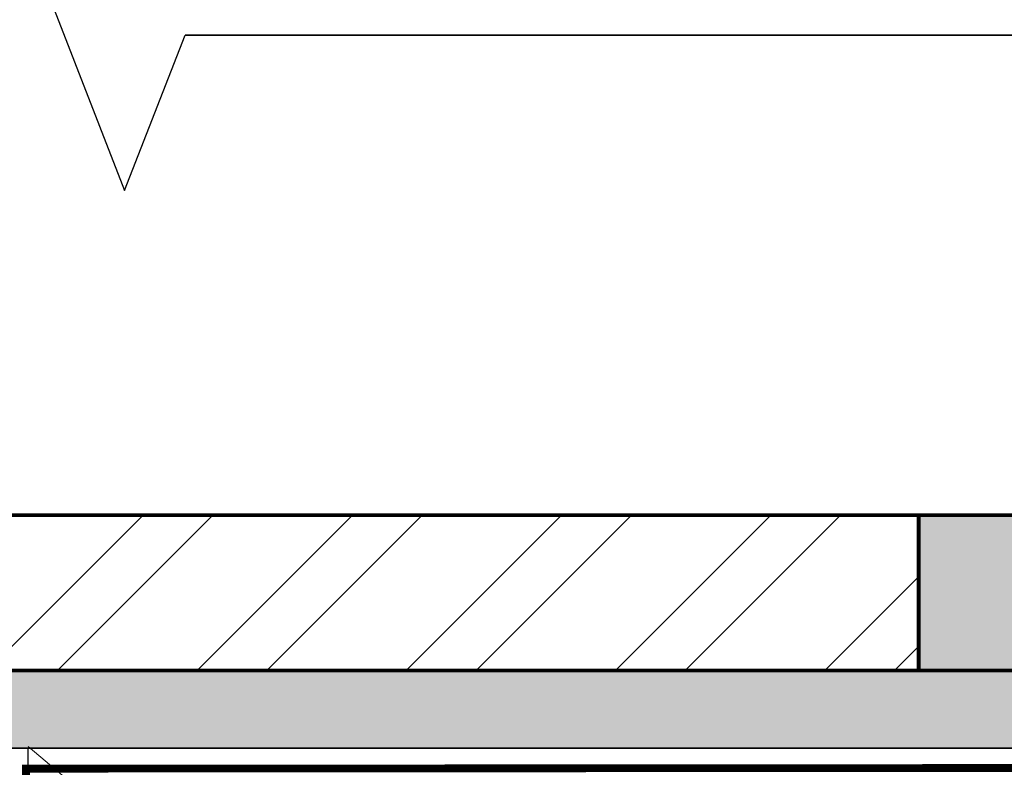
# Model space of a CAD drawing. Header units: millimetres. Extents: x -115221 to 194496, y -122556 to 375476.
# Tile 124 of 169: x 103979 to 105246, y 30328 to 31290. Entities that reach past the tile are written whole.
import ezdxf

# ---------------------------------------------------------------- set-up
doc = ezdxf.new("R2010")
doc.units = ezdxf.units.MM
doc.layers.add('Ceiling', color=6, linetype='Continuous', lineweight=13)
for name, color, linetype in [('FUR R0', 8, 'Continuous'), ('WWDS CEILING', 8, 'Continuous'), ('WWDS FURNITURE LAYOUT', 8, 'Continuous')]:
    doc.layers.add(name, color=color, linetype=linetype)

# ---------------------------------------------------------------- blocks, each defined once
blk = doc.blocks.new('NIA_Break Line w Scale - 1-100-21789561-F_B-14 PLAN')
at = {"layer": 'FUR R0'}
for p, q in [((4922.239479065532, 466.6666666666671), (4844.478958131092, 266.6666666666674)), ((4922.239479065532, 466.6666666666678), (4844.478958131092, 266.6666666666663)), ((5077.760520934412, 66.66666666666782), (4922.239479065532, 466.6666666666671)), ((5077.760520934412, 66.6666666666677), (4922.239479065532, 466.6666666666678)), ((4844.478958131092, 266.6666666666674), (497.818806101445, 266.6666666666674)), ((497.8188061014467, 266.6666666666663), (4844.478958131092, 266.6666666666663))]:
    blk.add_line(p, q, dxfattribs=at)
blk = doc.blocks.new('FUR R0')
at = {"layer": 'WWDS FURNITURE LAYOUT'}
h = blk.add_hatch(dxfattribs=at)
h.set_pattern_fill('ANSI32', color=8, scale=20, angle=180)
h.set_pattern_definition([(225, (1670971.060043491, 2824817.446781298), (134.7038418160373, -134.7038418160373), []), (225, (1670881.257443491, 2824817.446781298), (134.7038418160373, -134.7038418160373), [])])
h.paths.add_polyline_path([(-9493.314934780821, 2849.789041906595), (-4052.478246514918, 2849.789041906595), (-4052.478246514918, 3049.789041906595), (-9493.314934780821, 3049.789041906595)])
h = blk.add_hatch(color=8, dxfattribs=at)
h.dxf.hatch_style = 1
h.paths.add_polyline_path([(-3852.478246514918, 2849.789041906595), (-4052.478246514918, 2849.789041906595), (-4052.478246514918, 3049.789041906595), (-3852.478246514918, 3049.789041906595)])
h = blk.add_hatch(color=8, dxfattribs=at)
h.dxf.hatch_style = 1
h.paths.add_polyline_path([(50.02511279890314, -750.0000012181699), (50.02511279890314, -649.8646200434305), (-604.9748915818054, -650.0000011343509), (-604.9748915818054, 2849.78904190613), (-7299.981601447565, 2849.78904190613), (-7299.981601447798, 1626.859528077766), (-7199.981601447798, 1626.859528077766), (-7199.981601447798, 2749.78904190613), (-704.9119692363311, 2749.78904190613), (-704.6975605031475, -749.999987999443)])
at = {"layer": 'WWDS FURNITURE LAYOUT', "color": 8}
for points, const_width in [([(-9493.314934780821, 2849.789041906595), (-4052.478246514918, 2849.789041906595), (-4052.478246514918, 3049.789041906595), (-9493.314934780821, 3049.789041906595)], 5), ([(50.02511279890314, -750.0000012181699), (50.02511279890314, -649.8646200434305), (-604.9748915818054, -650.0000011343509), (-604.9748915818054, 2849.78904190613), (-7299.981601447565, 2849.78904190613), (-7299.981601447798, 1626.859528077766), (-7199.981601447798, 1626.859528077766), (-7199.981601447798, 2749.78904190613), (-704.9119692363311, 2749.78904190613), (-704.6975605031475, -749.999987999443)], 2)]:
    blk.add_lwpolyline(points, close=True, dxfattribs=dict(at, const_width=const_width))
at = {"layer": 'WWDS FURNITURE LAYOUT', "color": 8, "lineweight": 70, "const_width": 5}
blk.add_lwpolyline([(-3852.478246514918, 2849.789041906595), (-4052.478246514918, 2849.789041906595), (-4052.478246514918, 3049.789041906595), (-3852.478246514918, 3049.789041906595)], close=True, dxfattribs=at)
at = {"layer": 'WWDS FURNITURE LAYOUT', "color": 8}
blk.add_lwpolyline([(-7335.356601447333, 1602.859528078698), (-7175.981601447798, 1602.859528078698), (-7175.981601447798, 2725.78904190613), (-5362.718875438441, 2725.877473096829), (-5362.719467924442, 928.8296316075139), (-5200.896319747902, 928.8393955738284), (-5199.068501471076, 2749.793901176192), (-5348.891052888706, 2749.784182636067)], dxfattribs=at)
at = {"layer": 'WWDS FURNITURE LAYOUT', "color": 8, "ltscale": 50, "const_width": 10}
blk.add_lwpolyline([(-5201.617960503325, 2723.384755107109), (-5200.266244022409, 1056.313217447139), (-3187.907221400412, 1057.717518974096), (-3189.258937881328, 2724.789056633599)], close=True, dxfattribs=at)
at = {"layer": 'WWDS FURNITURE LAYOUT', "color": 8, "rotation": 180}
blk.add_blockref('NIA_Break Line w Scale - 1-100-21789561-F_B-14 PLAN', (-152.4556552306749, 3934.712257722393), dxfattribs=at)
blk = doc.blocks.new('A$C2c19c177')
at = {"layer": 'Ceiling', "color": 8}
blk.add_lwpolyline([(-5399.084863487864, -298.1016326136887), (-3373.669516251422, -2005.83295818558)], dxfattribs=at)

msp = doc.modelspace()

# ---------------------------------------------------------------- block references
at = {"layer": 'WWDS CEILING'}
msp.add_blockref('A$C2c19c177', (109388.4579977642, 30652.45379049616), dxfattribs=at)
at = {"layer": 'WWDS FURNITURE LAYOUT'}
msp.add_blockref('FUR R0', (109188.4395991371, 27602.5293685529), dxfattribs=at)

doc.saveas('drawing.dxf')
